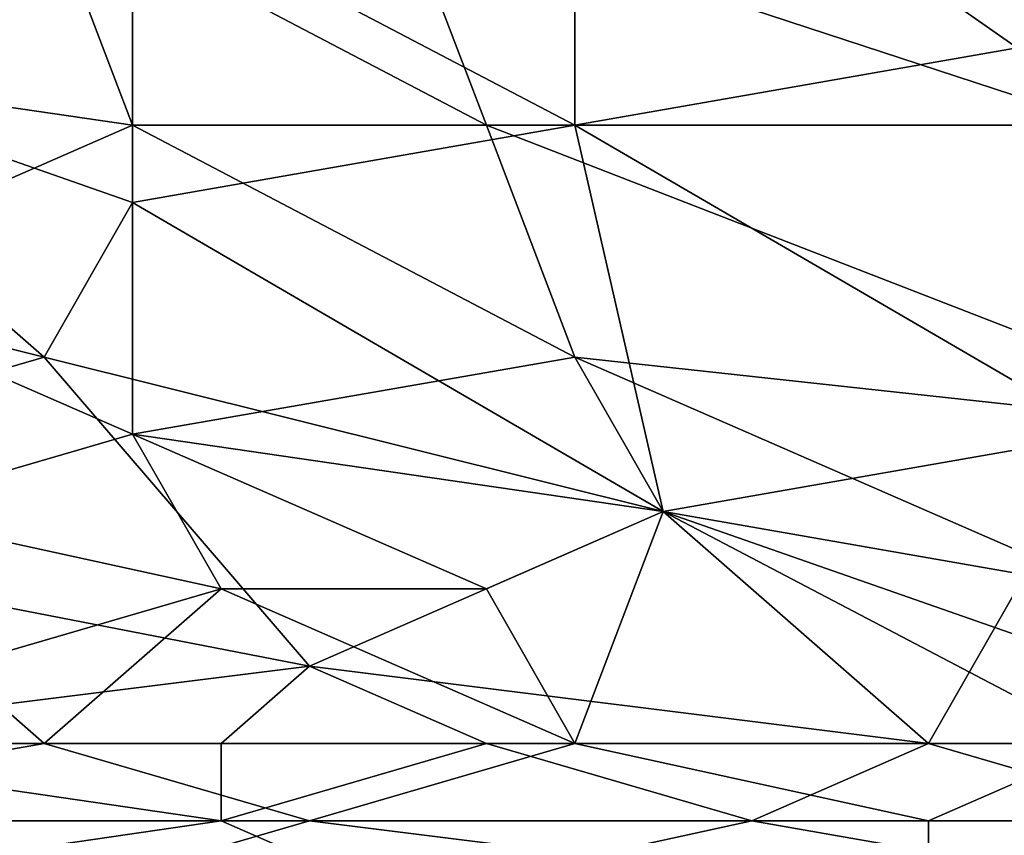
# Model space of a CAD drawing. Extents: x -1.1 to 1.1, y -0.36 to 0.36.
# Tile 145 of 256: x -0.7026 to -0.6528, y -0.3126 to -0.2714. Entities that reach past the tile are written whole.
import ezdxf

# ---------------------------------------------------------------- set-up
doc = ezdxf.new("R2010")
doc.units = 0

msp = doc.modelspace()

# ---------------------------------------------------------------- linework, layer by layer
for points in [[(-0.732683, -0.253307, 0.392193), (-0.723741, -0.272838, 0.388767), (-0.701386, -0.265026, 0.389943)], [(-0.696915, -0.265026, 0.265857), (-0.71927, -0.272838, 0.265778), (-0.71927, -0.253307, 0.265912)], [(-0.696915, -0.265026, 0.265857), (-0.67456, -0.257213, 0.265863), (-0.67456, -0.276745, 0.265657)], [(-0.647734, -0.257213, 0.26586), (-0.652205, -0.272838, 0.265706), (-0.67456, -0.257213, 0.265863)], [(-0.652205, -0.272838, 0.265706), (-0.67456, -0.276745, 0.265657), (-0.67456, -0.257213, 0.265863)], [(-0.696915, -0.276745, 0.387792), (-0.701386, -0.265026, 0.389943), (-0.723741, -0.272838, 0.388767)], [(-0.71927, -0.272838, 0.265778), (-0.696915, -0.265026, 0.265857), (-0.696915, -0.280651, 0.265584)], [(-0.701386, -0.265026, 0.389943), (-0.679031, -0.276745, 0.387648), (-0.683502, -0.265026, 0.389778)], [(-0.701386, -0.265026, 0.389943), (-0.696915, -0.276745, 0.387792), (-0.679031, -0.276745, 0.387648)], [(-0.67456, -0.276745, 0.265657), (-0.696915, -0.280651, 0.265584), (-0.696915, -0.265026, 0.265857)], [(-0.683502, -0.265026, 0.389778), (-0.647734, -0.276745, 0.38734), (-0.647734, -0.264991, 0.389456)], [(-0.647734, -0.276745, 0.38734), (-0.683502, -0.265026, 0.389778), (-0.679031, -0.276745, 0.387648)], [(-0.71927, -0.272838, 0.265778), (-0.701386, -0.288463, 0.265372), (-0.732683, -0.280651, 0.265617)], [(-0.723741, -0.272838, 0.388767), (-0.714799, -0.284557, 0.386479), (-0.696915, -0.276745, 0.387792)], [(-0.696915, -0.280651, 0.265584), (-0.701386, -0.288463, 0.265372), (-0.71927, -0.272838, 0.265778)], [(-0.67456, -0.276745, 0.265657), (-0.652205, -0.272838, 0.265706), (-0.647734, -0.29237, 0.26523)], [(-0.696915, -0.29237, 0.384797), (-0.696915, -0.276745, 0.387792), (-0.714799, -0.284557, 0.386479)], [(-0.67456, -0.288463, 0.385375), (-0.679031, -0.276745, 0.387648), (-0.696915, -0.276745, 0.387792)], [(-0.67456, -0.276745, 0.265657), (-0.670089, -0.296276, 0.265107), (-0.696915, -0.280651, 0.265584)], [(-0.67456, -0.288463, 0.385375), (-0.696915, -0.276745, 0.387792), (-0.696915, -0.29237, 0.384797)], [(-0.638792, -0.29237, 0.384298), (-0.647734, -0.276745, 0.38734), (-0.679031, -0.276745, 0.387648)], [(-0.638792, -0.29237, 0.384298), (-0.679031, -0.276745, 0.387648), (-0.67456, -0.288463, 0.385375)], [(-0.647734, -0.29237, 0.26523), (-0.670089, -0.296276, 0.265107), (-0.67456, -0.276745, 0.265657)], [(-0.728212, -0.296276, 0.265119), (-0.732683, -0.280651, 0.265617), (-0.701386, -0.288463, 0.265372)], [(-0.701386, -0.288463, 0.265372), (-0.696915, -0.280651, 0.265584), (-0.670089, -0.296276, 0.265107)], [(-0.696915, -0.29237, 0.384797), (-0.714799, -0.284557, 0.386479), (-0.710328, -0.296276, 0.38407)], [(-0.728212, -0.296276, 0.265119), (-0.701386, -0.288463, 0.265372), (-0.687973, -0.304088, 0.264794)], [(-0.670089, -0.296276, 0.265107), (-0.687973, -0.304088, 0.264794), (-0.701386, -0.288463, 0.265372)], [(-0.670089, -0.296276, 0.383716), (-0.67456, -0.288463, 0.385375), (-0.696915, -0.29237, 0.384797)], [(-0.647734, -0.300182, 0.382671), (-0.638792, -0.29237, 0.384298), (-0.67456, -0.288463, 0.385375)], [(-0.647734, -0.300182, 0.382671), (-0.67456, -0.288463, 0.385375), (-0.670089, -0.296276, 0.383716)], [(-0.692444, -0.300182, 0.382993), (-0.696915, -0.29237, 0.384797), (-0.710328, -0.296276, 0.38407)], [(-0.679031, -0.300182, 0.382895), (-0.696915, -0.29237, 0.384797), (-0.692444, -0.300182, 0.382993)], [(-0.696915, -0.29237, 0.384797), (-0.679031, -0.300182, 0.382895), (-0.670089, -0.296276, 0.383716)], [(-0.670089, -0.296276, 0.265107), (-0.647734, -0.29237, 0.26523), (-0.656676, -0.307995, 0.264674)], [(-0.634321, -0.307995, 0.264658), (-0.656676, -0.307995, 0.264674), (-0.647734, -0.29237, 0.26523)], [(-0.687973, -0.304088, 0.264794), (-0.71927, -0.307995, 0.264688), (-0.728212, -0.296276, 0.265119)], [(-0.710328, -0.296276, 0.38407), (-0.705857, -0.304088, 0.38212), (-0.692444, -0.300182, 0.382993)], [(-0.670089, -0.296276, 0.265107), (-0.656676, -0.307995, 0.264674), (-0.687973, -0.304088, 0.264794)], [(-0.679031, -0.300182, 0.382895), (-0.67456, -0.307995, 0.380834), (-0.670089, -0.296276, 0.383716)], [(-0.647734, -0.307995, 0.38067), (-0.670089, -0.296276, 0.383716), (-0.67456, -0.307995, 0.380834)], [(-0.670089, -0.296276, 0.383716), (-0.647734, -0.304088, 0.381707), (-0.647734, -0.300182, 0.382671)], [(-0.647734, -0.307995, 0.38067), (-0.647734, -0.304088, 0.381707), (-0.670089, -0.296276, 0.383716)], [(-0.705857, -0.304088, 0.38212), (-0.701386, -0.307995, 0.381024), (-0.692444, -0.300182, 0.382993)], [(-0.67456, -0.307995, 0.380834), (-0.692444, -0.300182, 0.382993), (-0.701386, -0.307995, 0.381024)], [(-0.692444, -0.300182, 0.382993), (-0.67456, -0.307995, 0.380834), (-0.679031, -0.300182, 0.382895)], [(-0.701386, -0.307995, 0.381024), (-0.705857, -0.304088, 0.38212), (-0.723741, -0.307995, 0.381168)], [(-0.687973, -0.304088, 0.264794), (-0.692444, -0.307995, 0.264687), (-0.71927, -0.307995, 0.264688)], [(-0.687973, -0.304088, 0.264794), (-0.679031, -0.307995, 0.264691), (-0.692444, -0.307995, 0.264687)], [(-0.679031, -0.307995, 0.264691), (-0.687973, -0.304088, 0.264794), (-0.656676, -0.307995, 0.264674)], [(-0.71927, -0.307995, 0.264688), (-0.692444, -0.311901, 0.264729), (-0.741626, -0.311901, 0.264719)], [(-0.701386, -0.307995, 0.381024), (-0.723741, -0.311901, 0.379903), (-0.687973, -0.311901, 0.379717)], [(-0.701386, -0.307995, 0.381024), (-0.723741, -0.307995, 0.381168), (-0.723741, -0.311901, 0.379903)], [(-0.692444, -0.307995, 0.264687), (-0.692444, -0.311901, 0.264729), (-0.71927, -0.307995, 0.264688)], [(-0.687973, -0.311901, 0.379717), (-0.67456, -0.307995, 0.380834), (-0.701386, -0.307995, 0.381024)], [(-0.679031, -0.307995, 0.264691), (-0.665618, -0.311901, 0.264708), (-0.692444, -0.311901, 0.264729)], [(-0.679031, -0.307995, 0.264691), (-0.692444, -0.311901, 0.264729), (-0.692444, -0.307995, 0.264687)], [(-0.67456, -0.307995, 0.380834), (-0.687973, -0.311901, 0.379717), (-0.656676, -0.311901, 0.379537)], [(-0.679031, -0.307995, 0.264691), (-0.656676, -0.307995, 0.264674), (-0.665618, -0.311901, 0.264708)], [(-0.647734, -0.307995, 0.38067), (-0.67456, -0.307995, 0.380834), (-0.656676, -0.311901, 0.379537)], [(-0.656676, -0.307995, 0.264674), (-0.643263, -0.311901, 0.264709), (-0.665618, -0.311901, 0.264708)], [(-0.656676, -0.311901, 0.379537), (-0.625379, -0.311901, 0.379354), (-0.647734, -0.307995, 0.38067)], [(-0.656676, -0.307995, 0.264674), (-0.634321, -0.307995, 0.264658), (-0.643263, -0.311901, 0.264709)], [(-0.741626, -0.311901, 0.264719), (-0.692444, -0.311901, 0.264729), (-0.71927, -0.315807, 0.265172)], [(-0.723741, -0.311901, 0.379903), (-0.737154, -0.315807, 0.378532), (-0.701386, -0.315807, 0.378332)], [(-0.687973, -0.311901, 0.379717), (-0.723741, -0.311901, 0.379903), (-0.701386, -0.315807, 0.378332)], [(-0.692444, -0.311901, 0.264729), (-0.683502, -0.315807, 0.265213), (-0.71927, -0.315807, 0.265172)], [(-0.701386, -0.315807, 0.378332), (-0.656676, -0.315807, 0.378092), (-0.687973, -0.311901, 0.379717)], [(-0.683502, -0.315807, 0.265213), (-0.692444, -0.311901, 0.264729), (-0.665618, -0.311901, 0.264708)], [(-0.687973, -0.311901, 0.379717), (-0.656676, -0.315807, 0.378092), (-0.656676, -0.311901, 0.379537)], [(-0.665618, -0.311901, 0.264708), (-0.643263, -0.315807, 0.265229), (-0.683502, -0.315807, 0.265213)], [(-0.665618, -0.311901, 0.264708), (-0.643263, -0.311901, 0.264709), (-0.643263, -0.315807, 0.265229)], [(-0.625379, -0.311901, 0.379354), (-0.656676, -0.311901, 0.379537), (-0.656676, -0.315807, 0.378092)], [(-0.634321, -0.319713, 0.376204), (-0.625379, -0.311901, 0.379354), (-0.656676, -0.315807, 0.378092)]]:
    msp.add_3dface(points)

doc.saveas('drawing.dxf')
